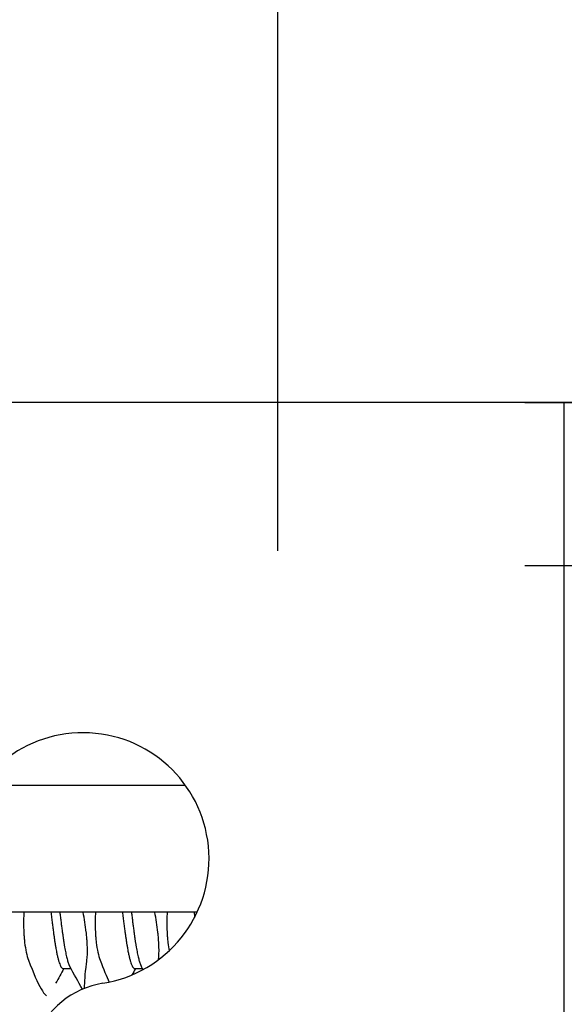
# Model space of a CAD drawing. Header units: millimetres. Extents: x 56 to 1798, y 64 to 1375.
# Tile 32 of 71: x 648 to 654, y 1234 to 1245. Entities that reach past the tile are written whole.
import ezdxf

# ---------------------------------------------------------------- set-up
doc = ezdxf.new("R2010")
doc.units = ezdxf.units.MM
doc.header["$LTSCALE"] = 6.666667
for name, color, linetype, lineweight in [('Dimension (ANSI)', 7, 'Continuous', 25), ('Hatch (ANSI)', 7, 'Continuous', 18), ('Visible (ANSI)', 7, 'Continuous', 25)]:
    doc.layers.add(name, color=color, linetype=linetype, lineweight=lineweight)
doc.styles.add('Note Text (ANSI)', font='tahoma.ttf')
doc.dimstyles.new('Default - mm (ANSI)', dxfattribs={"dimscale": 6.666667, "dimtxt": 1.75, "dimasz": 1.5, "dimexe": 2, "dimexo": 1, "dimgap": 0.8, "dimtad": 0, "dimtih": 1, "dimtoh": 1, "dimrnd": 1e-08, "dimzin": 0, "dimdsep": 46, "dimtxsty": 'Note Text (ANSI)', "dimblk": 'Filled-2', "dimcen": 0.09, "dimdle": 10, "dimclrd": 256, "dimclre": 256, "dimclrt": 256, "dimadec": 1, "dimazin": 0, "dimtfac": 1.741714, "dimtofl": 0, "dimtmove": 0, "dimatfit": 3, "dimldrblk": 'Filled-1', "dimfxl": 1, "dimtolj": 1, "dimtzin": 0, "dimlwd": -1, "dimlwe": -1, "dimarcsym": 0})

# ---------------------------------------------------------------- blocks, each defined once
blk = doc.blocks.new('Filled-2')
at = {"color": 0}
for p, q in [((0, 0), (-1, 0.1667)), ((-1, 0.1667), (-1, -0.1667)), ((-1, 0), (0, 0)), ((-1, -0.1667), (0, 0))]:
    blk.add_line(p, q, dxfattribs=at)
at = {"color": 0, "flags": 128}
blk.add_lwpolyline([(-1, -0.1667), (0, 0), (-1, 0.1667), (-1, -0.1667)], dxfattribs=at)
at = {"color": 0}
blk.add_solid([(-1, -0.1667), (0, 0), (-1, 0.1667), (-1, -0.1667)], dxfattribs=at)
blk = doc.blocks.new('*D14')
at = {"layer": 'Defpoints', "color": 0, "transparency": 16777216}
for p in [(651.04, 1299.506), (235.74, 1232.839), (651.04, 1232.839)]:
    blk.add_point(p, dxfattribs=at)
at = {"layer": 'Dimension (ANSI)', "transparency": 16777216}
for p, q in [((235.74, 1239.506), (235.74, 1312.839)), ((651.04, 1239.506), (651.04, 1312.839)), ((245.74, 1299.506), (395.738, 1299.506)), ((641.04, 1299.506), (491.041, 1299.506))]:
    blk.add_line(p, q, dxfattribs=at)
at = {"layer": 'Dimension (ANSI)', "transparency": 16777216, "xscale": 10, "yscale": 10, "zscale": 10, "rotation": 180}
blk.add_blockref('Filled-2', (235.74, 1299.506), dxfattribs=at)
at = {"layer": 'Dimension (ANSI)', "transparency": 16777216, "xscale": 10, "yscale": 10, "zscale": 10}
blk.add_blockref('Filled-2', (651.04, 1299.506), dxfattribs=at)
at = {"layer": 'Dimension (ANSI)', "transparency": 16777216, "char_height": 11.66667, "attachment_point": 5, "style": 'Note Text (ANSI)'}
for s, insert in [('\\A1; 415.30 mm', (443.39, 1310.915)), ('\\A1;[16.350 in]', (443.39, 1286.541))]:
    blk.add_mtext(s, dxfattribs=dict(at, insert=insert))
blk = doc.blocks.new('Filled-1')
at = {"color": 0}
for p, q in [((0, 0), (-1, 0.3333)), ((-1, 0.3333), (-1, -0.3333)), ((-1, 0), (0, 0)), ((-1, -0.3333), (0, 0))]:
    blk.add_line(p, q, dxfattribs=at)
at = {"color": 0, "flags": 128}
blk.add_lwpolyline([(-1, -0.3333), (0, 0), (-1, 0.3333), (-1, -0.3333)], dxfattribs=at)
at = {"color": 0}
blk.add_solid([(-1, -0.3333), (0, 0), (-1, 0.3333), (-1, -0.3333)], dxfattribs=at)
blk = doc.blocks.new('*D15')
at = {"layer": 'Defpoints', "color": 0, "transparency": 16777216}
for p in [(647.11, 1241.148), (647.11, 1239.345), (689.628, 1239.345)]:
    blk.add_point(p, dxfattribs=at)
at = {"layer": 'Dimension (ANSI)', "transparency": 16777216}
for p, q in [((689.628, 1251.148), (689.628, 1291.923)), ((689.628, 1291.923), (699.628, 1291.923)), ((653.777, 1241.148), (702.961, 1241.148)), ((653.777, 1239.345), (702.961, 1239.345)), ((689.628, 1229.345), (689.628, 1219.345))]:
    blk.add_line(p, q, dxfattribs=at)
at = {"layer": 'Dimension (ANSI)', "transparency": 16777216, "xscale": 10, "yscale": 10, "zscale": 10}
for p, rotation in [((689.628, 1241.148), 270), ((689.628, 1239.345), 90)]:
    blk.add_blockref('Filled-2', p, dxfattribs=dict(at, rotation=rotation))
at = {"layer": 'Dimension (ANSI)', "transparency": 16777216, "char_height": 11.66667, "attachment_point": 5, "style": 'Note Text (ANSI)'}
for s, insert in [('\\A1; 1.80 mm', (738.567, 1303.356)), ('\\A1;[0.071 in]', (738.567, 1278.959))]:
    blk.add_mtext(s, dxfattribs=dict(at, insert=insert))

msp = doc.modelspace()

# ---------------------------------------------------------------- hatches: boundary and pattern name
at = {"layer": 'Hatch (ANSI)'}
h = msp.add_hatch(dxfattribs=at)
h.set_pattern_fill('ANSI31', color=256, scale=169.333333, style=0)
h.set_pattern_definition([(45, (0, 0), (-14.9671, 14.9671), [])])
h.paths.add_polyline_path([(638.7145, 1199.6703), (638.7145, 1201.6009), (638.7145, 1201.7023), (638.3904, 1201.7023), (637.7045, 1201.7023), (637.7045, 1201.5587), (637.7045, 1201.3072), (637.7045, 1199.6703)])
h.paths.add_polyline_path([(638.7145, 1236.9063), (638.7145, 1237.0076), (638.7145, 1238.9383), (637.7045, 1238.9383), (637.7045, 1237.3013), (637.7045, 1237.0498), (637.7045, 1236.9063), (638.3904, 1236.9063)])
edge = h.paths.add_edge_path()
edge.add_line((647.8645, 1199.2893), (647.8645, 1197.4603))
edge.add_line((647.8645, 1197.4603), (654.2145, 1197.4603))
edge.add_line((654.2145, 1197.4603), (654.2145, 1241.1483))
edge.add_line((654.2145, 1241.1483), (647.8645, 1241.1483))
edge.add_line((647.8645, 1241.1483), (647.8645, 1239.3193))
edge.add_line((647.8645, 1239.3193), (646.5945, 1239.3193))
edge.add_line((646.5945, 1239.3193), (646.5945, 1238.9383))
edge.add_line((646.5945, 1238.9383), (645.4895, 1238.9383))
edge.add_line((645.4895, 1238.9383), (642.9145, 1238.9383))
edge.add_line((642.9145, 1238.9383), (642.9145, 1237.8612))
edge.add_line((642.9145, 1237.8612), (642.9145, 1237.6098))
edge.add_line((642.9145, 1237.6098), (642.9145, 1236.9063))
edge.add_line((642.9145, 1236.9063), (645.2032, 1236.9063))
edge.add_ellipse((645.2032, 1236.5253), major_axis=(0, 0.381), ratio=1, start_angle=347.46209, end_angle=360, ccw=False)
edge.add_ellipse((645.2032, 1236.5253), major_axis=(0.0827, 0.3719), ratio=1, start_angle=359.42486, end_angle=360, ccw=False)
edge.add_ellipse((645.2032, 1236.5253), major_axis=(0.0864, 0.3711), ratio=1, start_angle=280.65632, end_angle=360, ccw=False)
edge.add_ellipse((646.5482, 1236.4675), major_axis=(-0.9643, 0.0414), ratio=1, start_angle=0, end_angle=173.33968)
edge.add_ellipse((648.8805, 1236.0933), major_axis=(-1.3794, 0.2214), ratio=1, start_angle=108.23411, end_angle=360, ccw=False)
edge.add_ellipse((649.2548, 1233.7609), major_axis=(-0.1529, 0.953), ratio=1, start_angle=0, end_angle=180)
edge.add_ellipse((648.8805, 1236.0933), major_axis=(0.5272, -3.2854), ratio=1, start_angle=0, end_angle=19.53257)
edge.add_ellipse((650.6585, 1232.8389), major_axis=(-0.1827, 0.3344), ratio=1, start_angle=241.35038, end_angle=360, ccw=False)
edge.add_line((651.0395, 1232.8389), (651.0395, 1205.7696))
edge.add_ellipse((650.6585, 1205.7696), major_axis=(0.381, 0), ratio=1, start_angle=241.35038, end_angle=360, ccw=False)
edge.add_ellipse((648.8805, 1202.5153), major_axis=(1.5953, 2.92), ratio=1, start_angle=0, end_angle=19.53257)
edge.add_ellipse((649.2548, 1204.8476), major_axis=(0.1529, 0.953), ratio=1, start_angle=0, end_angle=180)
edge.add_ellipse((648.8805, 1202.5153), major_axis=(0.2214, 1.3794), ratio=1, start_angle=108.23411, end_angle=360, ccw=False)
edge.add_ellipse((646.5482, 1202.141), major_axis=(0.953, 0.1529), ratio=1, start_angle=0, end_angle=173.33968)
edge.add_ellipse((645.2032, 1202.0833), major_axis=(0.3806, 0.0163), ratio=1, start_angle=280.65632, end_angle=360, ccw=False)
edge.add_ellipse((645.2032, 1202.0833), major_axis=(0.0864, -0.3711), ratio=1, start_angle=359.42486, end_angle=360, ccw=False)
edge.add_ellipse((645.2032, 1202.0833), major_axis=(0.0827, -0.3719), ratio=1, start_angle=347.46209, end_angle=360, ccw=False)
edge.add_line((645.2032, 1201.7023), (642.9145, 1201.7023))
edge.add_line((642.9145, 1201.7023), (642.9145, 1200.9988))
edge.add_line((642.9145, 1200.9988), (642.9145, 1200.7473))
edge.add_line((642.9145, 1200.7473), (642.9145, 1199.6703))
edge.add_line((642.9145, 1199.6703), (645.4895, 1199.6703))
edge.add_line((645.4895, 1199.6703), (646.5945, 1199.6703))
edge.add_line((646.5945, 1199.6703), (646.5945, 1199.2893))
edge.add_line((646.5945, 1199.2893), (647.8645, 1199.2893))

# ---------------------------------------------------------------- linework, layer by layer
at = {"layer": 'Visible (ANSI)'}
for p, q in [((654.2145, 1241.1483), (647.8645, 1241.1483)), ((654.2145, 1241.1543), (654.2145, 1241.1483)), ((654.2145, 1241.1543), (655.3895, 1241.1543)), ((654.2145, 1197.4603), (654.2145, 1241.1483)), ((650.0166, 1236.9063), (647.7445, 1236.9063)), ((650.1464, 1235.5023), (641.8039, 1235.5023)), ((648.6583, 1234.8776), (648.7463, 1234.8776)), ((649.452, 1234.8776), (649.5401, 1234.8776))]:
    msp.add_line(p, q, dxfattribs=at)
for centre, radius, start, end in [((648.8805, 1236.0933), 1.397, 279.11705, 170.88295), ((649.2548, 1233.7609), 0.9652, 99.11705, 279.11705)]:
    msp.add_arc(centre, radius, start, end, dxfattribs=at)
for points, knots in [([(648.2252, 1235.5023), (648.2222, 1235.4428), (648.2214, 1235.3843), (648.2235, 1235.3005), (648.2247, 1235.2735), (648.2269, 1235.2401), (648.2274, 1235.2328), (648.2281, 1235.224), (648.2283, 1235.2224), (648.2285, 1235.2199), (648.2286, 1235.2189), (648.2287, 1235.2177), (648.2287, 1235.2173), (648.2287, 1235.217)], [-0.030535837, -0.030535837, -0.030535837, -0.030535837, -0.012483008, -0.012483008, -0.003628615, -0.003628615, -0.001159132, -0.001159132, -0.00059496, -0.00059496, -0.000274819, -0.000274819, -0.000152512, -0.000152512, -0.000152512, -0.000152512]), ([(648.9233, 1235.217), (648.9233, 1235.217), (648.9232, 1235.2171), (648.9232, 1235.2177), (648.9232, 1235.2182), (648.923, 1235.2198), (648.9229, 1235.2209), (648.9227, 1235.224), (648.9225, 1235.2261), (648.9213, 1235.2392), (648.9202, 1235.2503), (648.9183, 1235.268), (648.9176, 1235.2745), (648.9089, 1235.3517), (648.8972, 1235.4264), (648.8821, 1235.5023)], [-0.034842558, -0.034842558, -0.034842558, -0.034842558, -0.03481885, -0.03481885, -0.034633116, -0.034633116, -0.034264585, -0.034264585, -0.033549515, -0.033549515, -0.029765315, -0.029765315, -0.027595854, -0.027595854, -0.004132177, -0.004132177, -0.004132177, -0.004132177]), ([(649.019, 1235.5023), (649.016, 1235.4428), (649.0151, 1235.3843), (649.0172, 1235.3005), (649.0184, 1235.2735), (649.0207, 1235.2401), (649.0212, 1235.2328), (649.0219, 1235.224), (649.022, 1235.2224), (649.0222, 1235.2199), (649.0223, 1235.2189), (649.0224, 1235.2177), (649.0224, 1235.2173), (649.0225, 1235.217)], [-0.030535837, -0.030535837, -0.030535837, -0.030535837, -0.012483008, -0.012483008, -0.003628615, -0.003628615, -0.001159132, -0.001159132, -0.00059496, -0.00059496, -0.000274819, -0.000274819, -0.000152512, -0.000152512, -0.000152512, -0.000152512]), ([(649.717, 1235.217), (649.717, 1235.217), (649.717, 1235.2171), (649.7169, 1235.2177), (649.7169, 1235.2182), (649.7168, 1235.2198), (649.7167, 1235.2209), (649.7164, 1235.224), (649.7162, 1235.2261), (649.715, 1235.2392), (649.714, 1235.2503), (649.7121, 1235.268), (649.7114, 1235.2745), (649.7026, 1235.3517), (649.691, 1235.4264), (649.6759, 1235.5023)], [-0.034842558, -0.034842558, -0.034842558, -0.034842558, -0.03481885, -0.03481885, -0.034633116, -0.034633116, -0.034264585, -0.034264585, -0.033549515, -0.033549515, -0.029765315, -0.029765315, -0.027595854, -0.027595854, -0.004132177, -0.004132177, -0.004132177, -0.004132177]), ([(649.8127, 1235.5023), (649.8097, 1235.4428), (649.8089, 1235.3843), (649.811, 1235.3005), (649.8122, 1235.2735), (649.8144, 1235.2401), (649.8149, 1235.2328), (649.8156, 1235.224), (649.8158, 1235.2224), (649.816, 1235.2199), (649.8161, 1235.2189), (649.8162, 1235.2177), (649.8162, 1235.2173), (649.8162, 1235.217)], [-0.030535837, -0.030535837, -0.030535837, -0.030535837, -0.012483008, -0.012483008, -0.003628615, -0.003628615, -0.001159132, -0.001159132, -0.00059496, -0.00059496, -0.000274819, -0.000274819, -0.000152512, -0.000152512, -0.000152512, -0.000152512]), ([(648.2287, 1235.217), (648.2287, 1235.2169), (648.2287, 1235.2169), (648.2288, 1235.2164), (648.2288, 1235.2159), (648.2289, 1235.2144), (648.229, 1235.2135), (648.2293, 1235.2107), (648.2294, 1235.2088), (648.2304, 1235.198), (648.2313, 1235.189), (648.2328, 1235.1751), (648.2334, 1235.17), (648.2433, 1235.0871), (648.2578, 1235.0205), (648.2773, 1234.9682)], [-0.03487928, -0.03487928, -0.03487928, -0.03487928, -0.034868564, -0.034868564, -0.034697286, -0.034697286, -0.034360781, -0.034360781, -0.03372217, -0.03372217, -0.03054936, -0.03054936, -0.028690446, -0.028690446, -0.000157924, -0.000157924, -0.000157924, -0.000157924]), ([(648.9238, 1234.9682), (648.929, 1235.0094), (648.9307, 1235.0592), (648.9285, 1235.1391), (648.9273, 1235.1632), (648.925, 1235.1947), (648.9245, 1235.2013), (648.9239, 1235.2097), (648.9237, 1235.2113), (648.9235, 1235.214), (648.9234, 1235.215), (648.9233, 1235.2163), (648.9233, 1235.2166), (648.9233, 1235.217)], [-0.034472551, -0.034472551, -0.034472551, -0.034472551, -0.012435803, -0.012435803, -0.003526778, -0.003526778, -0.001193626, -0.001193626, -0.00060916, -0.00060916, -0.000268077, -0.000268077, -0.000152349, -0.000152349, -0.000152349, -0.000152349]), ([(649.0225, 1235.217), (649.0225, 1235.2169), (649.0225, 1235.2169), (649.0225, 1235.2164), (649.0226, 1235.2159), (649.0227, 1235.2144), (649.0228, 1235.2135), (649.023, 1235.2107), (649.0232, 1235.2088), (649.0242, 1235.198), (649.0251, 1235.189), (649.0266, 1235.1751), (649.0272, 1235.17), (649.0371, 1235.0871), (649.0516, 1235.0205), (649.071, 1234.9682)], [-0.03487928, -0.03487928, -0.03487928, -0.03487928, -0.034868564, -0.034868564, -0.034697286, -0.034697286, -0.034360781, -0.034360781, -0.03372217, -0.03372217, -0.03054936, -0.03054936, -0.028690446, -0.028690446, -0.000157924, -0.000157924, -0.000157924, -0.000157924]), ([(649.7184, 1234.9754), (649.7229, 1235.0152), (649.7244, 1235.0625), (649.7222, 1235.1391), (649.721, 1235.1632), (649.7188, 1235.1947), (649.7183, 1235.2013), (649.7176, 1235.2097), (649.7175, 1235.2113), (649.7173, 1235.214), (649.7172, 1235.215), (649.7171, 1235.2163), (649.717, 1235.2166), (649.717, 1235.217)], [-0.033191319, -0.033191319, -0.033191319, -0.033191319, -0.012435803, -0.012435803, -0.003526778, -0.003526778, -0.001193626, -0.001193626, -0.00060916, -0.00060916, -0.000268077, -0.000268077, -0.000152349, -0.000152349, -0.000152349, -0.000152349]), ([(649.8162, 1235.217), (649.8162, 1235.2169), (649.8162, 1235.2169), (649.8163, 1235.2164), (649.8163, 1235.2159), (649.8164, 1235.2144), (649.8165, 1235.2135), (649.8168, 1235.2107), (649.8169, 1235.2088), (649.8179, 1235.198), (649.8188, 1235.189), (649.8203, 1235.1751), (649.8209, 1235.17), (649.8254, 1235.1325), (649.8301, 1235.1021), (649.8358, 1235.0739)], [-0.03487928, -0.03487928, -0.03487928, -0.03487928, -0.034868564, -0.034868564, -0.034697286, -0.034697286, -0.034360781, -0.034360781, -0.03372217, -0.03372217, -0.03054936, -0.03054936, -0.028690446, -0.028690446, -0.0168289, -0.0168289, -0.0168289, -0.0168289]), ([(648.2773, 1234.9682), (648.33, 1234.8263), (648.3775, 1234.7188), (648.4364, 1234.6181), (648.4538, 1234.5947), (648.4707, 1234.5797), (648.4734, 1234.5776), (648.476, 1234.576)], [-0.27728151, -0.27728151, -0.27728151, -0.27728151, -0.19948661, -0.19948661, -0.16009929, -0.16009929, -0.15219723, -0.15219723, -0.15219723, -0.15219723]), ([(648.8991, 1234.6582), (648.8991, 1234.6594), (648.8991, 1234.6607), (648.8976, 1234.7232), (648.9051, 1234.8141), (648.9209, 1234.9445), (648.9223, 1234.9562), (648.9238, 1234.9682)], [-0.074273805, -0.074273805, -0.074273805, -0.074273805, -0.07290652, -0.07290652, -0.006644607, -0.006644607, -0.00025435, -0.00025435, -0.00025435, -0.00025435])]:
    msp.add_open_spline(points, degree=3, knots=knots, dxfattribs=at)
for points, weights, knots in [([(648.5243, 1235.5023), (648.5423, 1235.3538), (648.5591, 1235.2337), (648.6087, 1234.8776), (648.6583, 1234.8776)], [0.965122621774, 0.972946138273, 1, 0.923879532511, 1], [0.410044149, 0.410044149, 0.410044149, 0.413461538, 0.413461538, 0.423076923, 0.423076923, 0.423076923]), ([(648.6235, 1235.5023), (648.6416, 1235.3538), (648.6583, 1235.2337), (648.6953, 1234.9681), (648.7345, 1234.8986)], [0.965122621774, 0.972946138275, 1, 0.942105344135, 0.972276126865], [0.410044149, 0.410044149, 0.410044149, 0.413461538, 0.413461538, 0.420774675, 0.420774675, 0.420774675]), ([(649.3181, 1235.5023), (649.3361, 1235.3538), (649.3528, 1235.2337), (649.4024, 1234.8776), (649.452, 1234.8776)], [0.965122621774, 0.972946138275, 1, 0.923879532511, 1], [0.486967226, 0.486967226, 0.486967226, 0.490384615, 0.490384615, 0.5, 0.5, 0.5]), ([(649.4173, 1235.5023), (649.4353, 1235.3538), (649.452, 1235.2337), (649.489, 1234.9681), (649.5282, 1234.8986)], [0.965122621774, 0.972946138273, 1, 0.942105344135, 0.972276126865], [0.486967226, 0.486967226, 0.486967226, 0.490384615, 0.490384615, 0.497697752, 0.497697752, 0.497697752])]:
    msp.add_rational_spline(points, weights, degree=2, knots=knots, dxfattribs=at)
msp.add_rational_spline([(650.1118, 1235.5023), (650.1153, 1235.4739), (650.1187, 1235.4463)], [0.965122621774, 0.966612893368, 0.968800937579], degree=2, dxfattribs=at)
for points in [[(648.8753, 1234.6483), (648.8284, 1234.7318), (648.7815, 1234.8153), (648.7345, 1234.8986)], [(649.071, 1234.9682), (649.1072, 1234.8709), (649.1409, 1234.7898), (649.1711, 1234.7268)], [(649.547, 1234.8654), (649.5407, 1234.8765), (649.5345, 1234.8876), (649.5282, 1234.8986)], [(648.6695, 1234.8776), (648.6388, 1234.8233), (648.6082, 1234.7689), (648.5777, 1234.7144)], [(649.4632, 1234.8776), (649.4497, 1234.8537), (649.4362, 1234.8297), (649.4227, 1234.8058)]]:
    msp.add_open_spline(points, degree=3, dxfattribs=at)

# ---------------------------------------------------------------- dimensions: what is measured, and where the dimension line sits
at = {"layer": 'Dimension (ANSI)'}
dim = msp.add_linear_dim(base=(651.0395, 1299.5055), p1=(235.7395, 1232.8389), p2=(651.0395, 1232.8389), text=' <> mm\\X[16.350 in]', dimstyle='Default - mm (ANSI)', override={"dimgap": 0.8, "dimtih": 0, "dimtoh": 0, "dimdec": 2, "dimpost": '', "dimtol": 0, "dimlim": 0, "dimtp": 0, "dimtm": 0, "dimtdec": 2, "dimatfit": 1}, dxfattribs=at)
dim.commit()
dim.dimension.update_dxf_attribs({"geometry": '*D14', "text_midpoint": (443.3895, 1299.5055), "dimtype": 160})
dim = msp.add_linear_dim(base=(689.6281, 1239.3449), p1=(647.1102, 1241.1483), p2=(647.1102, 1239.3449), angle=90, text=' <> mm\\X[0.071 in]', dimstyle='Default - mm (ANSI)', override={"dimgap": 0.8, "dimdec": 2, "dimpost": '', "dimtol": 0, "dimlim": 0, "dimtp": 0, "dimtm": 0, "dimtdec": 2, "dimatfit": 1}, dxfattribs=at)
dim.commit()
dim.dimension.update_dxf_attribs({"geometry": '*D15', "text_midpoint": (738.5668, 1291.9234), "dimtype": 160})

doc.saveas('drawing.dxf')
